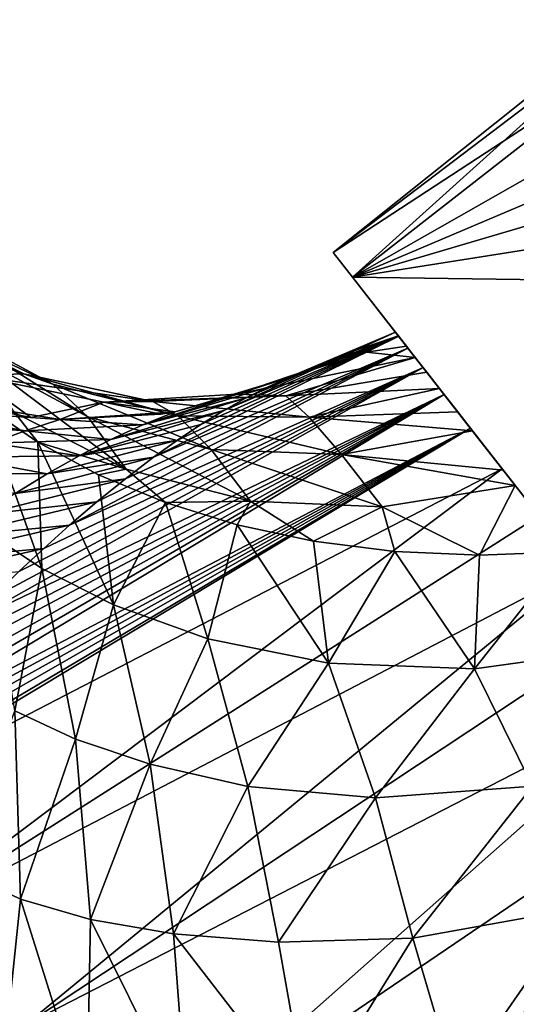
# Model space of a CAD drawing. Header units: millimetres. Extents: x -84 to 84, y -375 to 242.
# Tile 73 of 166: x 18 to 25, y 32 to 45. Entities that reach past the tile are written whole.
import ezdxf

# ---------------------------------------------------------------- set-up
doc = ezdxf.new("R2010")
doc.units = ezdxf.units.MM
doc.header["$LTSCALE"] = 81.481481
for name, color, linetype in [('33', 7, 'CONTINUOUS'), ('47', 7, 'CONTINUOUS'), ('48', 7, 'CONTINUOUS'), ('49', 7, 'CONTINUOUS'), ('50', 7, 'CONTINUOUS'), ('65', 7, 'CONTINUOUS'), ('66', 7, 'CONTINUOUS'), ('69', 7, 'CONTINUOUS'), ('70', 7, 'CONTINUOUS')]:
    doc.layers.add(name, color=color, linetype=linetype)

msp = doc.modelspace()

# ---------------------------------------------------------------- linework, layer by layer
at = {"layer": '33', "color": 7, "linetype": 'CONTINUOUS', "true_color": 0x69ffac}
for points in [[(17.557, 39.876, -2.245), (18.294, 39.371, -1.751), (18.348, 37.678, -4.916), (17.557, 39.876, -2.245)], [(17.589, 38.183, -5.561), (17.557, 39.876, -2.245), (18.348, 37.678, -4.916), (17.589, 38.183, -5.561)], [(18.294, 39.371, -1.751), (19.109, 38.933, -1.314), (19.309, 37.191, -4.195), (18.294, 39.371, -1.751)], [(18.348, 37.678, -4.916), (18.294, 39.371, -1.751), (19.309, 37.191, -4.195), (18.348, 37.678, -4.916)], [(19.109, 38.933, -1.314), (20.004, 38.561, -0.931), (19.309, 37.191, -4.195), (19.109, 38.933, -1.314)], [(19.309, 37.191, -4.195), (20.004, 38.561, -0.931), (20.572, 36.738, -3.41), (19.309, 37.191, -4.195)], [(20.004, 38.561, -0.931), (20.964, 38.263, -0.612), (20.572, 36.738, -3.41), (20.004, 38.561, -0.931)], [(20.572, 36.738, -3.41), (20.964, 38.263, -0.612), (22.188, 36.41, -2.633), (20.572, 36.738, -3.41)], [(20.964, 38.263, -0.612), (21.987, 38.044, -0.363), (22.188, 36.41, -2.633), (20.964, 38.263, -0.612)], [(17.589, 38.183, -5.561), (18.348, 37.678, -4.916), (17.986, 35.772, -8.376), (17.589, 38.183, -5.561)], [(21.987, 38.044, -0.363), (23.074, 37.906, -0.186), (22.188, 36.41, -2.633), (21.987, 38.044, -0.363)], [(22.188, 36.41, -2.633), (23.074, 37.906, -0.186), (24.144, 36.333, -1.961), (22.188, 36.41, -2.633)], [(23.074, 37.906, -0.186), (24.21, 37.857, -0.089), (24.144, 36.333, -1.961), (23.074, 37.906, -0.186)], [(24.21, 37.857, -0.089), (25.383, 37.901, -0.079), (24.144, 36.333, -1.961), (24.21, 37.857, -0.089)], [(24.144, 36.333, -1.961), (25.383, 37.901, -0.079), (26.366, 36.643, -1.493), (24.144, 36.333, -1.961)], [(17.986, 35.772, -8.376), (18.348, 37.678, -4.916), (18.798, 35.394, -7.647), (17.986, 35.772, -8.376)], [(18.348, 37.678, -4.916), (19.309, 37.191, -4.195), (18.798, 35.394, -7.647), (18.348, 37.678, -4.916)], [(18.798, 35.394, -7.647), (19.309, 37.191, -4.195), (19.8, 35.056, -6.767), (18.798, 35.394, -7.647)], [(19.309, 37.191, -4.195), (20.572, 36.738, -3.41), (19.8, 35.056, -6.767), (19.309, 37.191, -4.195)], [(19.8, 35.056, -6.767), (20.572, 36.738, -3.41), (21.109, 34.76, -5.735), (19.8, 35.056, -6.767)], [(20.572, 36.738, -3.41), (22.188, 36.41, -2.633), (21.109, 34.76, -5.735), (20.572, 36.738, -3.41)], [(24.144, 36.333, -1.961), (26.366, 36.643, -1.493), (24.919, 34.764, -3.532), (24.144, 36.333, -1.961)], [(21.109, 34.76, -5.735), (22.188, 36.41, -2.633), (22.815, 34.606, -4.619), (21.109, 34.76, -5.735)], [(22.188, 36.41, -2.633), (24.144, 36.333, -1.961), (22.815, 34.606, -4.619), (22.188, 36.41, -2.633)], [(22.815, 34.606, -4.619), (24.144, 36.333, -1.961), (24.919, 34.764, -3.532), (22.815, 34.606, -4.619)], [(17.213, 33.656, -11.809), (17.986, 35.772, -8.376), (18.062, 33.25, -11.13), (17.213, 33.656, -11.809)], [(17.986, 35.772, -8.376), (18.798, 35.394, -7.647), (18.062, 33.25, -11.13), (17.986, 35.772, -8.376)], [(18.062, 33.25, -11.13), (18.798, 35.394, -7.647), (19, 32.976, -10.281), (18.062, 33.25, -11.13)], [(18.798, 35.394, -7.647), (19.8, 35.056, -6.767), (19, 32.976, -10.281), (18.798, 35.394, -7.647)], [(19, 32.976, -10.281), (19.8, 35.056, -6.767), (20.113, 32.786, -9.226), (19, 32.976, -10.281)], [(19.8, 35.056, -6.767), (21.109, 34.76, -5.735), (20.113, 32.786, -9.226), (19.8, 35.056, -6.767)], [(20.113, 32.786, -9.226), (21.109, 34.76, -5.735), (21.518, 32.674, -7.954), (20.113, 32.786, -9.226)], [(21.109, 34.76, -5.735), (22.815, 34.606, -4.619), (21.518, 32.674, -7.954), (21.109, 34.76, -5.735)], [(22.815, 34.606, -4.619), (24.919, 34.764, -3.532), (23.317, 32.729, -6.515), (22.815, 34.606, -4.619)], [(23.317, 32.729, -6.515), (24.919, 34.764, -3.532), (25.525, 33.124, -5.017), (23.317, 32.729, -6.515)], [(21.518, 32.674, -7.954), (22.815, 34.606, -4.619), (23.317, 32.729, -6.515), (21.518, 32.674, -7.954)], [(17.213, 33.656, -11.809), (18.062, 33.25, -11.13), (17.789, 30.626, -13.629), (17.213, 33.656, -11.809)], [(17.789, 30.626, -13.629), (18.062, 33.25, -11.13), (18.953, 30.42, -12.619), (17.789, 30.626, -13.629)], [(18.062, 33.25, -11.13), (19, 32.976, -10.281), (18.953, 30.42, -12.619), (18.062, 33.25, -11.13)], [(23.317, 32.729, -6.515), (25.525, 33.124, -5.017), (23.891, 30.774, -8.131), (23.317, 32.729, -6.515)], [(23.891, 30.774, -8.131), (25.525, 33.124, -5.017), (26.251, 31.454, -6.266), (23.891, 30.774, -8.131)], [(18.953, 30.42, -12.619), (19, 32.976, -10.281), (20.296, 30.368, -11.367), (18.953, 30.42, -12.619)], [(19, 32.976, -10.281), (20.113, 32.786, -9.226), (20.296, 30.368, -11.367), (19, 32.976, -10.281)], [(20.113, 32.786, -9.226), (21.518, 32.674, -7.954), (21.912, 30.462, -9.86), (20.113, 32.786, -9.226)], [(20.296, 30.368, -11.367), (20.113, 32.786, -9.226), (21.912, 30.462, -9.86), (20.296, 30.368, -11.367)], [(21.518, 32.674, -7.954), (23.317, 32.729, -6.515), (21.912, 30.462, -9.86), (21.518, 32.674, -7.954)], [(21.912, 30.462, -9.86), (23.317, 32.729, -6.515), (23.891, 30.774, -8.131), (21.912, 30.462, -9.86)]]:
    msp.add_3dface(points, dxfattribs=at)
at = {"layer": '47', "color": 7, "linetype": 'CONTINUOUS', "true_color": 0x69ffac}
for points in [[(21.631, 40.227, 8.947), (22.356, 40.536, 9.057), (23.123, 40.794, 7.935), (21.631, 40.227, 8.947)], [(22.434, 40.512, 7.889), (21.631, 40.227, 8.947), (23.123, 40.794, 7.935), (22.434, 40.512, 7.889)], [(22.356, 40.536, 9.057), (23.086, 40.841, 9.167), (23.123, 40.794, 7.935), (22.356, 40.536, 9.057)], [(22.695, 40.575, 7.515), (22.434, 40.512, 7.889), (23.123, 40.794, 7.935), (22.695, 40.575, 7.515)], [(23.232, 40.654, 6.712), (22.695, 40.575, 7.515), (23.123, 40.794, 7.935), (23.232, 40.654, 6.712)]]:
    msp.add_3dface(points, dxfattribs=at)
at = {"layer": '48', "color": 7, "linetype": 'CONTINUOUS', "true_color": 0x69ffac}
for points in [[(20.164, 39.398, 10.764), (19.846, 39.17, 11.133), (23.128, 40.788, 10.474), (20.164, 39.398, 10.764)], [(23.128, 40.788, 10.474), (19.846, 39.17, 11.133), (23.251, 40.629, 11.765), (23.128, 40.788, 10.474)], [(20.479, 39.608, 10.388), (20.164, 39.398, 10.764), (23.128, 40.788, 10.474), (20.479, 39.608, 10.388)], [(20.785, 39.795, 10.02), (20.479, 39.608, 10.388), (23.128, 40.788, 10.474), (20.785, 39.795, 10.02)], [(20.785, 39.795, 10.02), (23.086, 40.841, 9.167), (21.078, 39.959, 9.659), (20.785, 39.795, 10.02)], [(23.086, 40.841, 9.167), (20.785, 39.795, 10.02), (23.128, 40.788, 10.474), (23.086, 40.841, 9.167)], [(21.078, 39.959, 9.659), (23.086, 40.841, 9.167), (21.36, 40.103, 9.302), (21.078, 39.959, 9.659)], [(23.086, 40.841, 9.167), (22.356, 40.536, 9.057), (21.36, 40.103, 9.302), (23.086, 40.841, 9.167)], [(19.087, 38.571, 11.944), (18.721, 38.257, 12.31), (23.251, 40.629, 11.765), (19.087, 38.571, 11.944)], [(23.251, 40.629, 11.765), (18.721, 38.257, 12.31), (23.454, 40.369, 13.03), (23.251, 40.629, 11.765)], [(19.468, 38.881, 11.548), (19.087, 38.571, 11.944), (23.251, 40.629, 11.765), (19.468, 38.881, 11.548)], [(19.846, 39.17, 11.133), (19.468, 38.881, 11.548), (23.251, 40.629, 11.765), (19.846, 39.17, 11.133)], [(22.356, 40.536, 9.057), (21.631, 40.227, 8.947), (21.36, 40.103, 9.302), (22.356, 40.536, 9.057)], [(17.657, 37.269, 13.268), (17.301, 36.919, 13.557), (23.454, 40.369, 13.03), (17.657, 37.269, 13.268)], [(23.454, 40.369, 13.03), (17.301, 36.919, 13.557), (23.735, 40.01, 14.257), (23.454, 40.369, 13.03)], [(18.042, 37.639, 12.935), (17.657, 37.269, 13.268), (23.454, 40.369, 13.03), (18.042, 37.639, 12.935)], [(18.375, 37.946, 12.639), (18.042, 37.639, 12.935), (23.454, 40.369, 13.03), (18.375, 37.946, 12.639)], [(18.721, 38.257, 12.31), (18.375, 37.946, 12.639), (23.454, 40.369, 13.03), (18.721, 38.257, 12.31)], [(15.989, 35.511, 14.575), (15.718, 35.182, 14.799), (23.735, 40.01, 14.257), (15.989, 35.511, 14.575)], [(23.735, 40.01, 14.257), (15.718, 35.182, 14.799), (24.09, 39.556, 15.431), (23.735, 40.01, 14.257)], [(16.302, 35.865, 14.335), (15.989, 35.511, 14.575), (23.735, 40.01, 14.257), (16.302, 35.865, 14.335)], [(16.666, 36.262, 14.055), (16.302, 35.865, 14.335), (23.735, 40.01, 14.257), (16.666, 36.262, 14.055)], [(16.972, 36.583, 13.818), (16.666, 36.262, 14.055), (23.735, 40.01, 14.257), (16.972, 36.583, 13.818)], [(17.301, 36.919, 13.557), (16.972, 36.583, 13.818), (23.735, 40.01, 14.257), (17.301, 36.919, 13.557)], [(14.97, 34.154, 15.488), (14.881, 34.021, 15.575), (24.09, 39.556, 15.431), (14.97, 34.154, 15.488)], [(24.09, 39.556, 15.431), (14.881, 34.021, 15.575), (24.515, 39.012, 16.544), (24.09, 39.556, 15.431)], [(15.163, 34.434, 15.304), (14.97, 34.154, 15.488), (24.09, 39.556, 15.431), (15.163, 34.434, 15.304)], [(15.348, 34.694, 15.13), (15.163, 34.434, 15.304), (24.09, 39.556, 15.431), (15.348, 34.694, 15.13)], [(15.533, 34.944, 14.961), (15.348, 34.694, 15.13), (24.09, 39.556, 15.431), (15.533, 34.944, 14.961)], [(15.718, 35.182, 14.799), (15.533, 34.944, 14.961), (24.09, 39.556, 15.431), (15.718, 35.182, 14.799)], [(14.881, 34.021, 15.575), (16.352, 32.876, 17.646), (24.515, 39.012, 16.544), (14.881, 34.021, 15.575)], [(24.515, 39.012, 16.544), (16.352, 32.876, 17.646), (25.007, 38.382, 17.589), (24.515, 39.012, 16.544)], [(25.007, 38.382, 17.589), (16.352, 32.876, 17.646), (25.56, 37.675, 18.553), (25.007, 38.382, 17.589)], [(16.352, 32.876, 17.646), (18.129, 31.566, 19.423), (25.56, 37.675, 18.553), (16.352, 32.876, 17.646)], [(25.56, 37.675, 18.553), (18.129, 31.566, 19.423), (26.17, 36.893, 19.429), (25.56, 37.675, 18.553)], [(26.17, 36.893, 19.429), (18.129, 31.566, 19.423), (26.833, 36.045, 20.211), (26.17, 36.893, 19.429)], [(18.129, 31.566, 19.423), (20.108, 30.096, 20.87), (26.833, 36.045, 20.211), (18.129, 31.566, 19.423)], [(26.833, 36.045, 20.211), (20.108, 30.096, 20.87), (27.539, 35.141, 20.887), (26.833, 36.045, 20.211)], [(20.108, 30.096, 20.87), (22.219, 28.512, 21.942), (27.539, 35.141, 20.887), (20.108, 30.096, 20.87)], [(27.539, 35.141, 20.887), (22.219, 28.512, 21.942), (28.284, 34.188, 21.454), (27.539, 35.141, 20.887)], [(28.284, 34.188, 21.454), (22.219, 28.512, 21.942), (29.063, 33.191, 21.905), (28.284, 34.188, 21.454)], [(22.219, 28.512, 21.942), (24.386, 26.871, 22.603), (29.063, 33.191, 21.905), (22.219, 28.512, 21.942)], [(29.063, 33.191, 21.905), (24.386, 26.871, 22.603), (29.869, 32.159, 22.236), (29.063, 33.191, 21.905)], [(14.68, 29.69, 19.04), (18.129, 31.566, 19.423), (16.352, 32.876, 17.646), (14.68, 29.69, 19.04)], [(29.869, 32.159, 22.236), (24.386, 26.871, 22.603), (30.698, 31.097, 22.442), (29.869, 32.159, 22.236)]]:
    msp.add_3dface(points, dxfattribs=at)
at = {"layer": '49', "color": 7, "linetype": 'CONTINUOUS', "true_color": 0x69ffac}
for points in [[(21.36, 40.103, 9.302), (21.631, 40.227, 8.947), (19.701, 39.602, 8.507), (21.36, 40.103, 9.302)], [(19.701, 39.602, 8.507), (21.631, 40.227, 8.947), (20.136, 39.775, 8.012), (19.701, 39.602, 8.507)], [(21.078, 39.959, 9.659), (21.36, 40.103, 9.302), (19.701, 39.602, 8.507), (21.078, 39.959, 9.659)], [(20.785, 39.795, 10.02), (21.078, 39.959, 9.659), (19.274, 39.406, 8.977), (20.785, 39.795, 10.02)], [(19.274, 39.406, 8.977), (21.078, 39.959, 9.659), (19.701, 39.602, 8.507), (19.274, 39.406, 8.977)], [(16.573, 39.81, 6.568), (18.588, 39.672, 7.052), (17.049, 39.926, 6.107), (16.573, 39.81, 6.568)], [(17.049, 39.926, 6.107), (18.588, 39.672, 7.052), (18.201, 39.702, 6.814), (17.049, 39.926, 6.107)], [(16.1, 39.679, 6.985), (18.126, 39.523, 7.533), (16.573, 39.81, 6.568), (16.1, 39.679, 6.985)], [(18.126, 39.523, 7.533), (18.588, 39.672, 7.052), (16.573, 39.81, 6.568), (18.126, 39.523, 7.533)], [(19.701, 39.602, 8.507), (20.136, 39.775, 8.012), (18.588, 39.672, 7.052), (19.701, 39.602, 8.507)], [(18.588, 39.672, 7.052), (20.136, 39.775, 8.012), (19.943, 39.743, 7.892), (18.588, 39.672, 7.052)], [(20.479, 39.608, 10.388), (20.785, 39.795, 10.02), (18.849, 39.188, 9.422), (20.479, 39.608, 10.388)], [(18.849, 39.188, 9.422), (20.785, 39.795, 10.02), (19.274, 39.406, 8.977), (18.849, 39.188, 9.422)], [(17.67, 39.355, 7.977), (18.126, 39.523, 7.533), (16.1, 39.679, 6.985), (17.67, 39.355, 7.977)], [(18.126, 39.523, 7.533), (19.701, 39.602, 8.507), (18.588, 39.672, 7.052), (18.126, 39.523, 7.533)], [(19.274, 39.406, 8.977), (19.701, 39.602, 8.507), (18.126, 39.523, 7.533), (19.274, 39.406, 8.977)], [(20.164, 39.398, 10.764), (20.479, 39.608, 10.388), (18.849, 39.188, 9.422), (20.164, 39.398, 10.764)], [(17.67, 39.355, 7.977), (19.274, 39.406, 8.977), (18.126, 39.523, 7.533), (17.67, 39.355, 7.977)], [(17.214, 39.168, 8.388), (18.849, 39.188, 9.422), (17.67, 39.355, 7.977), (17.214, 39.168, 8.388)], [(18.849, 39.188, 9.422), (19.274, 39.406, 8.977), (17.67, 39.355, 7.977), (18.849, 39.188, 9.422)], [(19.846, 39.17, 11.133), (20.164, 39.398, 10.764), (18.422, 38.947, 9.842), (19.846, 39.17, 11.133)], [(18.422, 38.947, 9.842), (20.164, 39.398, 10.764), (18.849, 39.188, 9.422), (18.422, 38.947, 9.842)], [(16.753, 38.961, 8.772), (18.422, 38.947, 9.842), (17.214, 39.168, 8.388), (16.753, 38.961, 8.772)], [(18.422, 38.947, 9.842), (18.849, 39.188, 9.422), (17.214, 39.168, 8.388), (18.422, 38.947, 9.842)], [(19.468, 38.881, 11.548), (19.846, 39.17, 11.133), (17.991, 38.684, 10.238), (19.468, 38.881, 11.548)], [(17.991, 38.684, 10.238), (19.846, 39.17, 11.133), (18.422, 38.947, 9.842), (17.991, 38.684, 10.238)], [(17.991, 38.684, 10.238), (18.422, 38.947, 9.842), (16.753, 38.961, 8.772), (17.991, 38.684, 10.238)], [(19.087, 38.571, 11.944), (19.468, 38.881, 11.548), (17.556, 38.403, 10.612), (19.087, 38.571, 11.944)], [(17.556, 38.403, 10.612), (19.468, 38.881, 11.548), (17.991, 38.684, 10.238), (17.556, 38.403, 10.612)], [(18.721, 38.257, 12.31), (19.087, 38.571, 11.944), (17.118, 38.104, 10.965), (18.721, 38.257, 12.31)], [(17.118, 38.104, 10.965), (19.087, 38.571, 11.944), (17.556, 38.403, 10.612), (17.118, 38.104, 10.965)], [(18.375, 37.946, 12.639), (18.721, 38.257, 12.31), (16.677, 37.791, 11.297), (18.375, 37.946, 12.639)], [(16.677, 37.791, 11.297), (18.721, 38.257, 12.31), (17.118, 38.104, 10.965), (16.677, 37.791, 11.297)], [(18.042, 37.639, 12.935), (18.375, 37.946, 12.639), (16.236, 37.464, 11.61), (18.042, 37.639, 12.935)], [(16.236, 37.464, 11.61), (18.375, 37.946, 12.639), (16.677, 37.791, 11.297), (16.236, 37.464, 11.61)]]:
    msp.add_3dface(points, dxfattribs=at)
at = {"layer": '50', "color": 7, "linetype": 'CONTINUOUS', "true_color": 0x69ffac}
for points in [[(16.526, 41.08, 2.32), (15.816, 41.066, 3.641), (18.109, 40.283, 3.221), (16.526, 41.08, 2.32)], [(15.816, 41.066, 3.641), (17.433, 40.265, 4.59), (18.109, 40.283, 3.221), (15.816, 41.066, 3.641)], [(16.526, 41.08, 2.32), (18.109, 40.283, 3.221), (18.497, 40.146, 1.875), (16.526, 41.08, 2.32)], [(16.986, 40.954, 1.029), (16.526, 41.08, 2.32), (18.497, 40.146, 1.875), (16.986, 40.954, 1.029)], [(16.986, 40.954, 1.029), (18.497, 40.146, 1.875), (18.966, 39.711, 0.567), (16.986, 40.954, 1.029)], [(17.485, 40.504, -0.258), (16.986, 40.954, 1.029), (18.966, 39.711, 0.567), (17.485, 40.504, -0.258)], [(22.695, 40.575, 7.515), (23.232, 40.654, 6.712), (23.349, 40.504, 5.838), (22.695, 40.575, 7.515)], [(17.485, 40.504, -0.258), (18.966, 39.711, 0.567), (19.48, 39.007, -0.64), (17.485, 40.504, -0.258)], [(17.986, 39.764, -1.464), (17.485, 40.504, -0.258), (19.48, 39.007, -0.64), (17.986, 39.764, -1.464)], [(22.434, 40.512, 7.889), (22.695, 40.575, 7.515), (20.959, 40.011, 6.574), (22.434, 40.512, 7.889)], [(20.959, 40.011, 6.574), (22.695, 40.575, 7.515), (23.349, 40.504, 5.838), (20.959, 40.011, 6.574)], [(21.631, 40.227, 8.947), (22.434, 40.512, 7.889), (20.959, 40.011, 6.574), (21.631, 40.227, 8.947)], [(21.616, 39.989, 5.017), (20.959, 40.011, 6.574), (23.349, 40.504, 5.838), (21.616, 39.989, 5.017)], [(21.616, 39.989, 5.017), (23.349, 40.504, 5.838), (23.504, 40.306, 4.913), (21.616, 39.989, 5.017)], [(17.049, 39.926, 6.107), (18.201, 39.702, 6.814), (17.433, 40.265, 4.59), (17.049, 39.926, 6.107)], [(18.109, 40.283, 3.221), (17.433, 40.265, 4.59), (19.835, 39.913, 4.136), (18.109, 40.283, 3.221)], [(18.201, 39.702, 6.814), (19.178, 39.906, 5.585), (17.433, 40.265, 4.59), (18.201, 39.702, 6.814)], [(17.433, 40.265, 4.59), (19.178, 39.906, 5.585), (19.835, 39.913, 4.136), (17.433, 40.265, 4.59)], [(18.109, 40.283, 3.221), (19.835, 39.913, 4.136), (20.172, 39.722, 2.694), (18.109, 40.283, 3.221)], [(18.497, 40.146, 1.875), (18.109, 40.283, 3.221), (20.172, 39.722, 2.694), (18.497, 40.146, 1.875)], [(20.136, 39.775, 8.012), (21.631, 40.227, 8.947), (20.959, 40.011, 6.574), (20.136, 39.775, 8.012)], [(21.616, 39.989, 5.017), (23.504, 40.306, 4.913), (23.673, 40.089, 4.11), (21.616, 39.989, 5.017)], [(18.497, 40.146, 1.875), (20.172, 39.722, 2.694), (20.617, 39.272, 1.333), (18.497, 40.146, 1.875)], [(18.966, 39.711, 0.567), (18.497, 40.146, 1.875), (20.617, 39.272, 1.333), (18.966, 39.711, 0.567)], [(21.928, 39.703, 3.447), (21.616, 39.989, 5.017), (23.673, 40.089, 4.11), (21.928, 39.703, 3.447)], [(21.928, 39.703, 3.447), (23.673, 40.089, 4.11), (23.919, 39.775, 3.181), (21.928, 39.703, 3.447)], [(20.136, 39.775, 8.012), (20.959, 40.011, 6.574), (19.178, 39.906, 5.585), (20.136, 39.775, 8.012)], [(19.178, 39.906, 5.585), (20.959, 40.011, 6.574), (21.616, 39.989, 5.017), (19.178, 39.906, 5.585)], [(19.835, 39.913, 4.136), (19.178, 39.906, 5.585), (21.616, 39.989, 5.017), (19.835, 39.913, 4.136)], [(19.835, 39.913, 4.136), (21.616, 39.989, 5.017), (21.928, 39.703, 3.447), (19.835, 39.913, 4.136)], [(18.294, 39.371, -1.751), (17.557, 39.876, -2.245), (17.986, 39.764, -1.464), (18.294, 39.371, -1.751)], [(18.201, 39.702, 6.814), (18.588, 39.672, 7.052), (19.178, 39.906, 5.585), (18.201, 39.702, 6.814)], [(18.588, 39.672, 7.052), (19.943, 39.743, 7.892), (19.178, 39.906, 5.585), (18.588, 39.672, 7.052)], [(19.943, 39.743, 7.892), (20.136, 39.775, 8.012), (19.178, 39.906, 5.585), (19.943, 39.743, 7.892)], [(20.172, 39.722, 2.694), (19.835, 39.913, 4.136), (21.928, 39.703, 3.447), (20.172, 39.722, 2.694)], [(18.294, 39.371, -1.751), (17.986, 39.764, -1.464), (19.48, 39.007, -0.64), (18.294, 39.371, -1.751)], [(18.966, 39.711, 0.567), (20.617, 39.272, 1.333), (21.145, 38.581, 0.092), (18.966, 39.711, 0.567)], [(19.48, 39.007, -0.64), (18.966, 39.711, 0.567), (21.145, 38.581, 0.092), (19.48, 39.007, -0.64)], [(20.172, 39.722, 2.694), (21.928, 39.703, 3.447), (22.363, 39.206, 2.004), (20.172, 39.722, 2.694)], [(20.617, 39.272, 1.333), (20.172, 39.722, 2.694), (22.363, 39.206, 2.004), (20.617, 39.272, 1.333)], [(21.928, 39.703, 3.447), (23.919, 39.775, 3.181), (24.116, 39.522, 2.566), (21.928, 39.703, 3.447)], [(22.363, 39.206, 2.004), (21.928, 39.703, 3.447), (24.116, 39.522, 2.566), (22.363, 39.206, 2.004)], [(22.363, 39.206, 2.004), (24.116, 39.522, 2.566), (24.527, 38.996, 1.521), (22.363, 39.206, 2.004)], [(19.109, 38.933, -1.314), (18.294, 39.371, -1.751), (19.48, 39.007, -0.64), (19.109, 38.933, -1.314)], [(20.617, 39.272, 1.333), (22.363, 39.206, 2.004), (22.908, 38.506, 0.701), (20.617, 39.272, 1.333)], [(21.145, 38.581, 0.092), (20.617, 39.272, 1.333), (22.908, 38.506, 0.701), (21.145, 38.581, 0.092)], [(22.363, 39.206, 2.004), (24.527, 38.996, 1.521), (24.687, 38.792, 1.176), (22.363, 39.206, 2.004)], [(22.908, 38.506, 0.701), (22.363, 39.206, 2.004), (24.687, 38.792, 1.176), (22.908, 38.506, 0.701)], [(20.004, 38.561, -0.931), (19.109, 38.933, -1.314), (19.48, 39.007, -0.64), (20.004, 38.561, -0.931)], [(20.004, 38.561, -0.931), (19.48, 39.007, -0.64), (21.145, 38.581, 0.092), (20.004, 38.561, -0.931)], [(24.21, 37.857, -0.089), (22.908, 38.506, 0.701), (24.687, 38.792, 1.176), (24.21, 37.857, -0.089)], [(25.383, 37.901, -0.079), (24.21, 37.857, -0.089), (24.687, 38.792, 1.176), (25.383, 37.901, -0.079)], [(20.964, 38.263, -0.612), (20.004, 38.561, -0.931), (21.145, 38.581, 0.092), (20.964, 38.263, -0.612)], [(21.987, 38.044, -0.363), (20.964, 38.263, -0.612), (21.145, 38.581, 0.092), (21.987, 38.044, -0.363)], [(21.987, 38.044, -0.363), (21.145, 38.581, 0.092), (22.908, 38.506, 0.701), (21.987, 38.044, -0.363)], [(23.074, 37.906, -0.186), (21.987, 38.044, -0.363), (22.908, 38.506, 0.701), (23.074, 37.906, -0.186)], [(24.21, 37.857, -0.089), (23.074, 37.906, -0.186), (22.908, 38.506, 0.701), (24.21, 37.857, -0.089)]]:
    msp.add_3dface(points, dxfattribs=at)
at = {"layer": '65', "color": 7, "linetype": 'CONTINUOUS', "true_color": 0xa2afbf}
for points in [[(26.16, 45.028, 9.425), (26.233, 44.934, 7.55), (22.252, 41.908, 8.185), (26.16, 45.028, 9.425)], [(22.252, 41.908, 10.665), (26.16, 45.028, 9.425), (22.252, 41.908, 8.185), (22.252, 41.908, 10.665)], [(26.16, 45.028, 9.425), (22.252, 41.908, 10.665), (26.233, 44.934, 11.3), (26.16, 45.028, 9.425)], [(26.233, 44.934, 7.55), (26.45, 44.657, 5.704), (22.252, 41.908, 8.185), (26.233, 44.934, 7.55)], [(22.252, 41.908, 10.665), (22.51, 41.579, 13.146), (26.233, 44.934, 11.3), (22.252, 41.908, 10.665)], [(26.233, 44.934, 11.3), (22.51, 41.579, 13.146), (26.45, 44.657, 13.146), (26.233, 44.934, 11.3)], [(22.252, 41.908, 8.185), (26.45, 44.657, 5.704), (22.51, 41.579, 5.704), (22.252, 41.908, 8.185)]]:
    msp.add_3dface(points, dxfattribs=at)
at = {"layer": '66', "color": 7, "linetype": 'CONTINUOUS', "true_color": 0xa2afbf}
for points in [[(22.51, 41.579, 13.146), (22.252, 41.908, 10.665), (22.51, 41.579, 5.704), (22.51, 41.579, 13.146)], [(22.252, 41.908, 10.665), (22.252, 41.908, 8.185), (22.51, 41.579, 5.704), (22.252, 41.908, 10.665)], [(22.51, 41.579, 5.704), (24.983, 38.413, -1.254), (23.591, 40.194, 6.522), (22.51, 41.579, 5.704)], [(24.983, 38.413, 20.104), (22.51, 41.579, 13.146), (24.185, 39.434, 15.086), (24.983, 38.413, 20.104)], [(22.51, 41.579, 13.146), (22.51, 41.579, 5.704), (23.591, 40.194, 6.522), (22.51, 41.579, 13.146)], [(24.185, 39.434, 15.086), (22.51, 41.579, 13.146), (23.591, 40.194, 12.328), (24.185, 39.434, 15.086)], [(23.591, 40.194, 12.328), (22.51, 41.579, 13.146), (23.39, 40.452, 9.425), (23.591, 40.194, 12.328)], [(23.39, 40.452, 9.425), (22.51, 41.579, 13.146), (23.591, 40.194, 6.522), (23.39, 40.452, 9.425)], [(23.591, 40.194, 6.522), (24.983, 38.413, -1.254), (24.185, 39.434, 3.764), (23.591, 40.194, 6.522)], [(24.185, 39.434, 3.764), (24.983, 38.413, -1.254), (25.142, 38.209, 1.289), (24.185, 39.434, 3.764)], [(25.142, 38.209, 17.561), (24.983, 38.413, 20.104), (24.185, 39.434, 15.086), (25.142, 38.209, 17.561)]]:
    msp.add_3dface(points, dxfattribs=at)
at = {"layer": '69', "color": 7, "linetype": 'CONTINUOUS', "true_color": 0xa2afbf}
for points in [[(26.45, 44.657, 5.704), (27.54, 44.439, 4.245), (22.51, 41.579, 5.704), (26.45, 44.657, 5.704)], [(27.54, 44.439, 4.245), (28.286, 44.028, 2.888), (22.51, 41.579, 5.704), (27.54, 44.439, 4.245)], [(28.286, 44.028, 2.888), (28.757, 43.424, 1.562), (22.51, 41.579, 5.704), (28.286, 44.028, 2.888)], [(28.757, 43.424, 1.562), (28.976, 42.601, 0.205), (22.51, 41.579, 5.704), (28.757, 43.424, 1.562)], [(28.976, 42.601, 0.205), (28.923, 41.491, -1.254), (22.51, 41.579, 5.704), (28.976, 42.601, 0.205)], [(28.923, 41.491, -1.254), (24.983, 38.413, -1.254), (22.51, 41.579, 5.704), (28.923, 41.491, -1.254)]]:
    msp.add_3dface(points, dxfattribs=at)
at = {"layer": '70', "color": 7, "linetype": 'CONTINUOUS', "true_color": 0xa2afbf}
msp.add_3dface([(22.51, 41.579, 13.146), (24.983, 38.413, 20.104), (26.45, 44.657, 13.146), (22.51, 41.579, 13.146)], dxfattribs=at)

doc.saveas('drawing.dxf')
